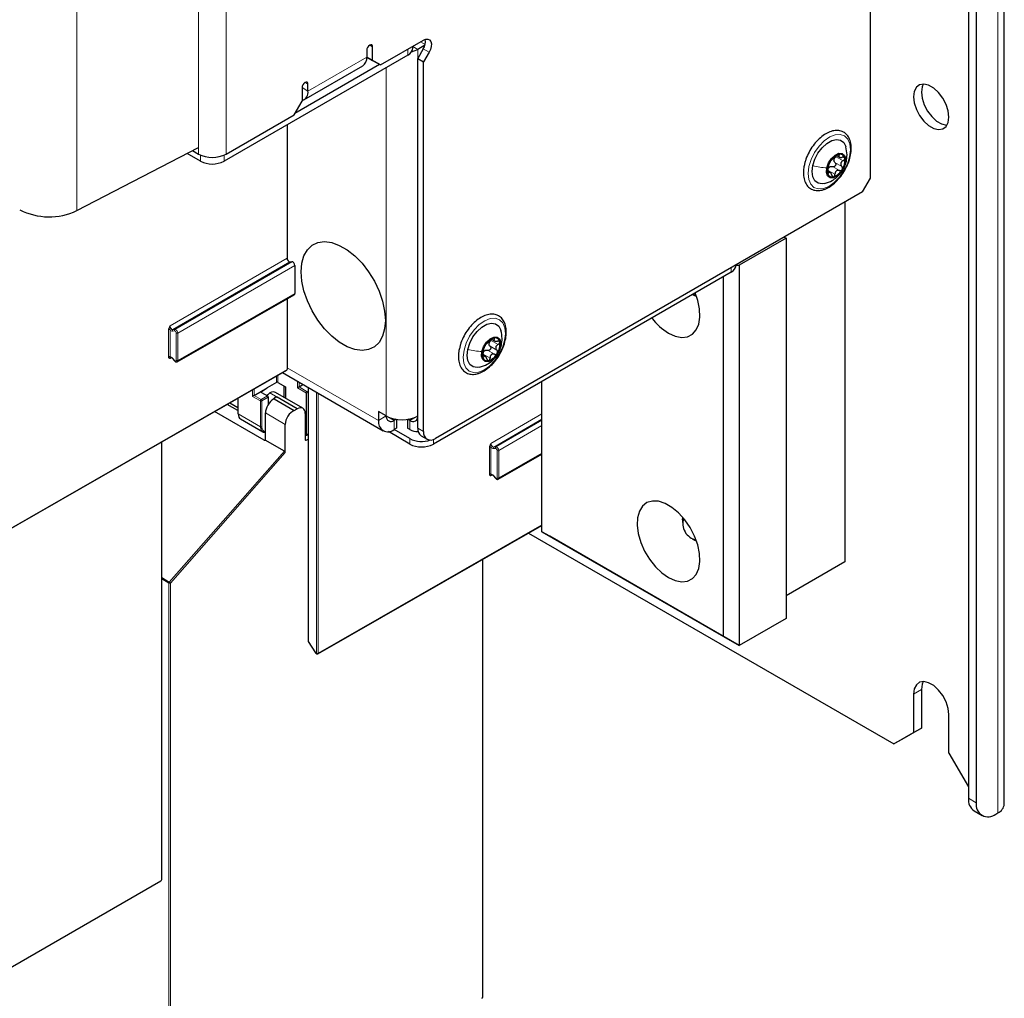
# Paper-space layout 'Blatt2' of a CAD drawing. Header units: millimetres. Extents: x 5 to 418, y 2 to 292.
# Tile 12 of 103: x 143 to 173, y 99 to 128. Entities that reach past the tile are written whole.
import ezdxf

# ---------------------------------------------------------------- set-up
doc = ezdxf.new("R2010")
doc.units = ezdxf.units.MM

psp = doc.layouts.new('Blatt2')

# ---------------------------------------------------------------- linework, layer by layer
at = {"color": 7, "linetype": 'Continuous', "lineweight": 25}
for p, q in [((173.024, 104.87), (173.024, 234.836)), ((168.999, 123.684), (168.999, 139.69)), ((171.945, 139.468), (171.945, 105.04)), ((172.181, 139.332), (172.181, 104.904)), ((154.032, 127.224), (154.032, 127.632)), ((154.268, 127.088), (155.564, 127.836)), ((155.239, 127.591), (155.239, 127.648)), ((155.603, 127.682), (155.387, 127.557)), ((155.093, 127.387), (149.565, 124.196)), ((153.855, 127.53), (153.855, 127.326)), ((153.855, 127.326), (154.032, 127.224)), ((154.091, 127.19), (153.855, 127.326)), ((155.554, 127.57), (155.387, 127.281)), ((155.731, 127.468), (155.564, 127.179)), ((154.244, 127.101), (151.698, 125.632)), ((151.967, 126.038), (153.734, 127.059)), ((154.032, 127.224), (154.268, 127.088)), ((154.268, 127.088), (154.091, 127.19)), ((155.387, 127.281), (155.564, 127.179)), ((155.387, 116.166), (155.387, 127.281)), ((155.564, 116.064), (155.564, 127.179)), ((151.911, 126.407), (151.911, 125.999)), ((152.087, 126.305), (152.087, 126.509)), ((151.675, 125.591), (151.911, 125.999)), ((149.624, 124.407), (151.675, 125.591)), ((151.459, 125.289), (151.459, 121.276)), ((145.141, 122.71), (148.799, 124.611)), ((148.858, 124.196), (148.452, 124.431)), ((148.613, 124.514), (148.799, 124.407)), ((167.98, 124.367), (168.065, 124.318)), ((167.786, 123.855), (167.71, 123.899)), ((168.763, 123.276), (168.999, 123.684)), ((168.763, 123.276), (155.918, 115.86)), ((168.233, 122.97), (168.233, 112.15)), ((166.465, 121.881), (165.051, 121.065)), ((166.406, 121.915), (166.465, 121.881)), ((166.465, 121.881), (166.465, 110.449)), ((151.547, 121.166), (151.606, 121.172)), ((164.962, 121.065), (164.962, 121.081)), ((151.694, 121.062), (151.694, 120.216)), ((164.815, 120.86), (155.859, 115.69)), ((164.962, 121.065), (165.051, 121.065)), ((165.051, 121.065), (165.051, 109.633)), ((164.58, 109.905), (164.58, 120.724)), ((148.159, 118.166), (151.677, 120.178)), ((151.459, 120.053), (151.459, 117.927)), ((163.648, 120.187), (163.707, 120.153)), ((163.769, 120.123), (163.707, 120.153)), ((157.609, 118.842), (157.694, 118.793)), ((148.015, 118.266), (148.074, 118.192)), ((157.415, 118.331), (157.339, 118.375)), ((142.739, 112.917), (151.452, 117.911)), ((151.323, 117.838), (154.347, 116.092)), ((151.141, 117.544), (150.862, 117.38)), ((151.187, 117.544), (151.413, 117.414)), ((159.123, 113.055), (159.123, 117.574)), ((150.468, 117.151), (150.862, 117.378)), ((150.692, 117.271), (150.862, 117.378)), ((150.692, 117.244), (150.873, 117.139)), ((150.862, 117.38), (150.862, 117.378)), ((151.936, 116.767), (151.115, 117.241)), ((151.368, 117.095), (151.368, 117.44)), ((151.413, 117.414), (151.413, 117.069)), ((151.82, 117.409), (151.939, 117.482)), ((152.069, 117.265), (152.09, 117.279)), ((152.09, 117.395), (152.09, 109.772)), ((149.979, 117.067), (149.98, 116.611)), ((150.896, 117.099), (150.896, 116.886)), ((151.068, 117.049), (151.052, 117.04)), ((151.068, 117.049), (151.674, 116.699)), ((151.127, 117.112), (151.15, 117.098)), ((151.15, 117.098), (151.158, 117.103)), ((151.766, 116.753), (151.158, 117.103)), ((152.047, 115.972), (152.047, 117.225)), ((150.775, 115.806), (149.282, 116.668)), ((149.98, 116.695), (149.656, 116.882)), ((149.735, 116.927), (149.98, 116.786)), ((151.674, 116.699), (151.766, 116.753)), ((154.444, 116.534), (154.209, 116.67)), ((154.209, 116.67), (154.209, 116.398)), ((150.058, 116.445), (150.727, 116.059)), ((150.811, 115.827), (150.811, 116.624)), ((152.006, 116.614), (152.006, 115.819)), ((154.444, 116.534), (154.444, 116.534)), ((154.743, 116.434), (154.68, 116.398)), ((154.749, 116.433), (154.749, 116.165)), ((155.082, 116.433), (155.082, 116.165)), ((155.152, 116.398), (155.088, 116.434)), ((151.407, 115.433), (151.407, 116.28)), ((155.152, 115.69), (154.505, 116.063)), ((154.749, 116.165), (154.68, 116.125)), ((155.152, 115.853), (154.68, 116.125)), ((155.152, 116.125), (155.082, 116.165)), ((147.692, 102.597), (147.692, 115.756)), ((151.383, 115.477), (150.803, 115.812)), ((152.023, 115.958), (152.006, 115.968)), ((152.03, 115.805), (152.09, 115.838)), ((152.04, 115.957), (152.09, 115.987)), ((155.491, 115.937), (155.668, 115.835)), ((157.809, 114.634), (159.123, 115.386)), ((157.664, 114.734), (157.723, 114.661)), ((163.354, 113.416), (163.354, 113.334)), ((152.389, 109.385), (159.123, 113.246)), ((158.72, 113.015), (169.706, 106.673)), ((159.123, 113.055), (164.58, 109.905)), ((159.359, 112.919), (159.123, 113.055)), ((165.051, 109.633), (159.359, 112.919)), ((163.637, 112.845), (163.707, 112.804)), ((163.769, 112.774), (163.707, 112.804)), ((157.342, 99.066), (157.342, 112.225)), ((168.233, 112.15), (166.465, 111.13)), ((166.465, 110.449), (165.051, 109.633)), ((164.58, 109.905), (165.051, 109.633)), ((152.095, 109.754), (152.316, 109.412)), ((152.327, 109.402), (152.356, 109.385)), ((170.295, 108.17), (170.295, 107.013)), ((170.531, 108.306), (170.531, 107.149)), ((171.356, 106.401), (171.356, 107.558)), ((169.706, 106.673), (170.295, 107.013)), ((170.531, 107.149), (169.942, 106.809)), ((170.295, 107.013), (170.531, 107.149)), ((169.942, 106.809), (169.706, 106.673)), ((171.356, 106.401), (171.945, 105.38)), ((172.118, 104.659), (172.354, 104.522)), ((172.77, 104.564), (172.829, 104.598)), ((138.303, 97.15), (147.669, 102.557))]:
    psp.add_line(p, q, dxfattribs=at)
at = {"color": 7, "linetype": 'Continuous', "lineweight": 18}
for p, q in [((172.829, 234.564), (172.829, 104.598)), ((145.141, 192.928), (145.141, 122.71)), ((148.799, 124.407), (148.799, 142.915)), ((149.624, 124.407), (149.624, 142.915)), ((153.944, 127.683), (154.032, 127.632)), ((155.239, 127.643), (155.387, 127.557)), ((155.609, 127.701), (155.47, 127.782)), ((152.087, 126.305), (153.855, 127.326)), ((155.093, 127.387), (155.093, 127.564)), ((155.387, 127.557), (155.387, 116.534)), ((155.554, 127.57), (155.731, 127.468)), ((154.444, 116.534), (154.444, 127.013)), ((151.911, 126.407), (152.087, 126.305)), ((151.999, 126.56), (152.087, 126.509)), ((148.858, 124.377), (148.858, 124.196)), ((149.565, 124.377), (149.565, 124.196)), ((168.046, 124.378), (168.06, 124.37)), ((167.934, 124.158), (168.14, 124.039)), ((167.972, 124.329), (168.178, 124.21)), ((168.27, 124.189), (168.248, 124.129)), ((167.708, 123.855), (167.742, 123.835)), ((167.728, 123.919), (167.934, 123.8)), ((167.859, 124.032), (168.066, 123.913)), ((147.941, 119.24), (151.459, 121.276)), ((151.547, 121.166), (148.029, 119.13)), ((148.088, 119.136), (151.606, 121.172)), ((151.694, 121.062), (148.176, 119.026)), ((164.815, 120.86), (164.815, 120.997)), ((148.176, 118.204), (151.694, 120.216)), ((147.893, 118.321), (147.893, 119.127)), ((147.941, 119.127), (147.941, 118.321)), ((148.076, 119.092), (148.017, 119.086)), ((148.029, 119.13), (148.088, 119.136)), ((148.129, 118.204), (148.129, 119.026)), ((148.176, 119.026), (148.176, 118.204)), ((157.601, 118.805), (157.807, 118.686)), ((157.676, 118.854), (157.689, 118.846)), ((157.488, 118.508), (157.695, 118.389)), ((157.563, 118.633), (157.769, 118.514)), ((157.899, 118.665), (157.877, 118.605)), ((147.989, 118.29), (147.941, 118.262)), ((148.017, 118.273), (148.076, 118.2)), ((157.355, 118.32), (157.371, 118.311)), ((157.357, 118.395), (157.564, 118.276)), ((142.746, 112.932), (151.459, 117.927)), ((154.209, 116.398), (151.459, 117.985)), ((151.141, 117.544), (151.141, 117.733)), ((151.187, 117.76), (151.187, 117.544)), ((151.773, 117.382), (151.773, 117.578)), ((151.82, 117.551), (151.82, 117.409)), ((150.422, 117.124), (150.422, 117.321)), ((150.468, 117.348), (150.468, 117.151)), ((150.692, 117.271), (150.692, 117.244)), ((151.358, 117.101), (151.358, 117.445)), ((152.047, 117.225), (151.773, 117.382)), ((151.819, 117.409), (152.069, 117.265)), ((152.099, 117.39), (152.099, 109.758)), ((152.349, 109.4), (152.349, 117.246)), ((149.989, 117.073), (149.99, 116.597)), ((150.657, 116.988), (150.422, 117.124)), ((150.468, 117.151), (150.68, 117.028)), ((150.657, 116.212), (150.657, 116.988)), ((150.68, 117.028), (150.873, 117.139)), ((150.896, 117.099), (150.704, 116.988)), ((150.704, 116.988), (150.704, 116.212)), ((150.946, 117.226), (151.158, 117.103)), ((152.396, 117.219), (152.396, 109.4)), ((149.741, 116.931), (149.98, 116.793)), ((149.99, 116.597), (150.657, 116.212)), ((151.407, 116.28), (150.811, 116.624)), ((154.444, 116.534), (154.209, 116.398)), ((154.68, 116.398), (154.444, 116.534)), ((154.68, 116.398), (154.68, 116.125)), ((155.387, 116.534), (155.152, 116.398)), ((155.152, 116.398), (155.152, 116.125)), ((157.59, 115.709), (159.123, 116.596)), ((159.123, 116.435), (157.679, 115.599)), ((157.738, 115.604), (159.123, 116.406)), ((155.387, 116.166), (155.564, 116.064)), ((159.123, 116.245), (157.826, 115.494)), ((150.775, 115.806), (150.811, 115.828)), ((152.006, 115.819), (152.03, 115.805)), ((152.047, 115.972), (152.09, 115.998)), ((155.152, 115.69), (155.152, 115.853)), ((155.859, 115.832), (155.859, 115.69)), ((147.919, 111.542), (151.383, 115.477)), ((157.543, 114.789), (157.543, 115.596)), ((157.59, 115.596), (157.59, 114.789)), ((157.726, 115.56), (157.667, 115.555)), ((157.679, 115.599), (157.738, 115.604)), ((157.779, 114.673), (157.779, 115.494)), ((157.826, 115.494), (157.826, 114.673)), ((151.407, 115.433), (147.953, 111.51)), ((157.826, 114.673), (159.123, 115.414)), ((157.639, 114.758), (157.59, 114.73)), ((157.667, 114.741), (157.726, 114.668)), ((152.396, 109.4), (159.123, 113.257)), ((147.692, 111.673), (147.919, 111.542)), ((147.906, 111.511), (147.692, 111.634)), ((147.906, 93.619), (147.906, 111.511)), ((147.953, 111.51), (147.953, 93.619)), ((152.099, 109.758), (152.32, 109.417)), ((152.32, 109.417), (152.349, 109.4)), ((170.531, 108.306), (170.295, 108.17)), ((171.945, 105.04), (172.181, 104.904))]:
    psp.add_line(p, q, dxfattribs=at)
at = {"color": 7, "linetype": 'Continuous', "lineweight": 25, "flags": 128}
for points in [[(154.032, 127.632), (154.025, 127.667), (154.006, 127.689), (153.977, 127.695), (153.944, 127.683), (153.91, 127.656), (153.881, 127.617), (153.862, 127.573), (153.855, 127.53)], [(155.564, 127.836), (155.632, 127.864), (155.695, 127.866), (155.746, 127.842), (155.782, 127.794), (155.799, 127.726), (155.795, 127.644), (155.772, 127.555), (155.731, 127.468)], [(155.202, 127.481), (155.286, 127.509), (155.387, 127.557)], [(152.087, 126.509), (152.081, 126.545), (152.062, 126.567), (152.033, 126.572), (151.999, 126.56), (151.965, 126.533), (151.937, 126.494), (151.917, 126.45), (151.911, 126.407)], [(171.356, 125.521), (171.335, 125.706), (171.272, 125.901), (171.173, 126.09), (171.046, 126.257), (170.901, 126.39), (170.75, 126.477), (170.605, 126.512), (170.478, 126.491), (170.38, 126.416), (170.317, 126.294), (170.295, 126.134), (170.317, 125.949), (170.38, 125.754), (170.478, 125.565), (170.605, 125.398), (170.75, 125.265), (170.901, 125.178), (171.046, 125.143), (171.173, 125.164), (171.272, 125.239), (171.335, 125.361), (171.356, 125.521)], [(170.588, 126.512), (170.553, 126.43), (170.531, 126.27), (170.553, 126.085), (170.615, 125.89), (170.714, 125.701), (170.841, 125.534), (170.986, 125.401), (171.137, 125.314), (171.282, 125.279), (171.3, 125.279)], [(167.264, 124.061), (167.325, 124.251), (167.421, 124.436), (167.545, 124.6), (167.687, 124.73), (167.834, 124.816), (167.976, 124.85), (168.1, 124.83), (168.197, 124.757), (168.259, 124.638), (168.263, 124.622)], [(167.688, 123.994), (167.74, 124.141), (167.827, 124.276), (167.936, 124.378), (168.049, 124.432), (168.15, 124.43), (168.224, 124.371), (168.258, 124.266), (168.248, 124.129)], [(167.624, 123.524), (167.547, 123.512), (167.423, 123.532), (167.326, 123.604), (167.264, 123.724), (167.243, 123.88), (167.264, 124.061)], [(168.248, 124.129), (168.195, 123.982), (168.108, 123.848), (168, 123.745), (167.886, 123.691), (167.785, 123.694), (167.712, 123.752), (167.678, 123.858), (167.688, 123.994)], [(151.881, 120.871), (151.903, 121.128), (151.967, 121.35), (152.071, 121.532), (152.212, 121.666), (152.385, 121.748), (152.583, 121.776), (152.801, 121.747), (153.031, 121.664), (153.265, 121.529), (153.495, 121.347), (153.713, 121.124), (153.912, 120.867), (154.084, 120.585), (154.225, 120.288), (154.329, 119.986), (154.393, 119.69), (154.415, 119.409), (154.393, 119.152), (154.329, 118.929), (154.225, 118.748), (154.084, 118.614), (153.912, 118.532), (153.713, 118.504), (153.495, 118.533), (153.265, 118.616), (153.031, 118.751), (152.801, 118.933), (152.583, 119.156), (152.385, 119.413), (152.212, 119.695), (152.071, 119.992), (151.967, 120.293), (151.903, 120.59), (151.881, 120.871)], [(162.93, 119.023), (163.132, 118.932), (163.326, 118.895), (163.5, 118.916), (163.648, 118.992), (163.763, 119.121), (163.838, 119.296), (163.871, 119.509), (163.86, 119.751), (163.806, 120.009), (163.727, 120.232)], [(163.758, 120.155), (163.745, 120.156), (163.649, 120.187)], [(156.893, 118.537), (156.954, 118.727), (157.05, 118.912), (157.174, 119.076), (157.316, 119.206), (157.463, 119.291), (157.605, 119.326), (157.729, 119.305), (157.826, 119.233), (157.888, 119.114), (157.892, 119.098)], [(157.317, 118.47), (157.369, 118.617), (157.457, 118.752), (157.565, 118.854), (157.678, 118.908), (157.779, 118.906), (157.853, 118.847), (157.887, 118.742), (157.877, 118.605)], [(157.253, 118), (157.176, 117.988), (157.052, 118.008), (156.955, 118.08), (156.893, 118.2), (156.872, 118.356), (156.893, 118.537)], [(157.877, 118.605), (157.824, 118.458), (157.737, 118.323), (157.629, 118.221), (157.515, 118.167), (157.414, 118.169), (157.341, 118.228), (157.307, 118.333), (157.317, 118.47)], [(162.93, 111.674), (163.132, 111.583), (163.326, 111.546), (163.5, 111.567), (163.648, 111.643), (163.763, 111.772), (163.838, 111.947), (163.871, 112.16), (163.86, 112.402), (163.806, 112.66), (163.71, 112.923), (163.578, 113.179), (163.416, 113.415), (163.231, 113.621), (163.032, 113.786), (162.828, 113.904), (162.629, 113.968), (162.444, 113.976), (162.281, 113.928), (162.149, 113.824), (162.054, 113.672), (161.999, 113.476), (161.988, 113.247), (162.021, 112.996), (162.097, 112.734), (162.211, 112.473), (162.359, 112.226), (162.534, 112.003), (162.727, 111.817), (162.93, 111.674)], [(163.354, 113.416), (163.359, 113.484), (163.359, 113.484)], [(171.356, 107.558), (171.335, 107.742), (171.272, 107.937), (171.173, 108.126), (171.046, 108.294), (170.901, 108.426), (170.75, 108.513), (170.605, 108.548), (170.478, 108.527), (170.38, 108.452), (170.317, 108.33), (170.295, 108.17)], [(170.588, 108.548), (170.553, 108.466), (170.531, 108.306)]]:
    psp.add_lwpolyline(points, dxfattribs=at)
at = {"color": 7, "linetype": 'Continuous', "lineweight": 18, "flags": 128}
for points in [[(167.151, 124.034), (167.217, 124.248), (167.321, 124.457), (167.455, 124.648), (167.61, 124.807), (167.775, 124.923), (167.939, 124.989), (168.092, 125), (168.221, 124.954), (168.319, 124.857), (168.38, 124.713), (168.398, 124.532), (168.373, 124.328), (168.306, 124.114), (168.202, 123.904), (168.068, 123.713), (167.913, 123.554), (167.748, 123.438), (167.584, 123.373), (167.432, 123.362), (167.302, 123.407), (167.204, 123.505), (167.143, 123.649), (167.125, 123.829), (167.151, 124.034)], [(156.78, 118.509), (156.847, 118.723), (156.95, 118.933), (157.084, 119.124), (157.239, 119.283), (157.404, 119.399), (157.569, 119.465), (157.721, 119.475), (157.85, 119.43), (157.949, 119.332), (158.009, 119.188), (158.027, 119.008), (158.002, 118.804), (157.935, 118.59), (157.831, 118.38), (157.697, 118.189), (157.542, 118.03), (157.377, 117.914), (157.213, 117.848), (157.061, 117.838), (156.931, 117.883), (156.833, 117.981), (156.773, 118.125), (156.754, 118.305), (156.78, 118.509)], [(148.015, 118.266), (148.015, 118.266), (148.015, 118.268), (148.015, 118.27), (148.017, 118.273)], [(148.076, 118.2), (148.074, 118.197), (148.073, 118.194), (148.074, 118.193), (148.074, 118.192)], [(157.664, 114.734), (157.664, 114.734), (157.664, 114.736), (157.665, 114.738), (157.667, 114.741)], [(157.726, 114.668), (157.724, 114.665), (157.723, 114.663), (157.723, 114.661), (157.723, 114.661)], [(152.099, 109.758), (152.097, 109.756), (152.095, 109.755), (152.095, 109.754), (152.095, 109.754)], [(152.316, 109.412), (152.316, 109.413), (152.316, 109.413), (152.318, 109.415), (152.32, 109.417)]]:
    psp.add_lwpolyline(points, dxfattribs=at)
at = {"color": 7, "linetype": 'Continuous', "lineweight": 25}
for centre, radius, start, end in [((154.989, 127.616), 0.251, 294.3747, 354.3052), ((155.206, 127.797), 0.415, 326.8053, 8.6742), ((153.578, 127.29), 0.28, 304.0564, 7.2558), ((151.821, 126.27), 0.269, 289.5372, 7.5273), ((149.212, 125.203), 0.897, 242.6097, 297.3903), ((168.192, 123.963), 0.461, 109.0688, 152.3362), ((168.083, 124.261), 0.144, 8.9687, 106.7495), ((149.212, 124.878), 0.769, 242.6097, 297.3903), ((168.186, 123.912), 0.481, 146.5924, 188.5818), ((168.075, 124.212), 0.176, 159.7488, 175.4254), ((167.75, 124.212), 0.481, 326.5924, 8.5818), ((167.852, 123.863), 0.144, 188.9687, 286.7495), ((167.875, 123.889), 0.168, 122.6259, 138.7791), ((167.743, 124.16), 0.461, 289.0688, 332.3362), ((144.308, 124.456), 1.935, 242.7384, 295.5295), ((164.712, 121.09), 0.251, 294.3747, 354.3052), ((163.863, 120.553), 1.792, 216.7165, 238.6065), ((157.822, 118.439), 0.461, 109.0688, 152.3362), ((157.704, 118.688), 0.176, 159.7488, 175.4254), ((157.712, 118.737), 0.144, 8.9687, 106.7495), ((157.379, 118.687), 0.481, 326.5924, 8.5818), ((157.815, 118.388), 0.481, 146.5924, 188.5818), ((157.504, 118.365), 0.168, 122.6259, 138.7791), ((157.372, 118.636), 0.461, 289.0688, 332.3362), ((157.481, 118.338), 0.144, 188.9687, 286.7495), ((149.996, 116.612), 0.0164, 185.2459, 246.429), ((154.496, 116.351), 0.291, 170.786, 309.2033), ((154.588, 116.51), 0.146, 170.786, 309.2033), ((154.916, 117.443), 1.025, 242.6097, 297.3903), ((155.244, 116.51), 0.146, 230.7967, 9.214), ((155.366, 116.457), 0.395, 237.1306, 275.041), ((155.632, 116.139), 0.246, 173.7012, 234.9867), ((155.78, 116.029), 0.218, 170.786, 309.2033), ((155.508, 116.553), 0.785, 242.9822, 289.3838), ((155.505, 116.372), 0.769, 242.6097, 297.3903), ((163.865, 113.303), 0.508, 162.2255, 257.7692), ((152.123, 109.772), 0.0333, 180, 212.8939), ((152.344, 109.431), 0.0333, 212.8939, 240.0027), ((152.372, 109.414), 0.0333, 240.0027, 299.8241), ((172.354, 104.995), 0.411, 173.7012, 234.9867), ((172.54, 104.846), 0.364, 170.786, 309.2033), ((172.691, 104.903), 0.335, 294.3747, 354.3052)]:
    psp.add_arc(centre, radius, start, end, dxfattribs=at)
at = {"color": 7, "linetype": 'Continuous', "lineweight": 18}
for centre, radius, start, end in [((147.917, 119.082), 0.0512, 62.6145, 117.3277), ((148.05, 119.101), 0.0362, 126.1205, 203.9634), ((148.109, 119.106), 0.0362, 126.1205, 203.9634), ((148.153, 119.071), 0.0512, 242.6145, 297.3277), ((147.917, 118.275), 0.0512, 62.6145, 117.3277), ((148.153, 118.25), 0.0512, 242.6145, 297.3277), ((150.709, 116.985), 0.0514, 123.2297, 177.3477), ((150.681, 117.033), 0.0514, 242.6565, 296.7662), ((150.651, 116.984), 0.0529, 3.5222, 56.4778), ((150.681, 116.257), 0.0514, 242.6565, 296.7662), ((157.567, 115.55), 0.0512, 62.6145, 117.3277), ((157.7, 115.569), 0.0362, 126.1205, 203.9634), ((157.759, 115.575), 0.0362, 126.1205, 203.9634), ((157.802, 115.54), 0.0512, 242.6145, 297.3277), ((157.567, 114.744), 0.0512, 62.6145, 117.3277), ((157.802, 114.718), 0.0512, 242.6145, 297.3277), ((147.958, 111.508), 0.0515, 138.52, 177.2636), ((147.93, 111.556), 0.0514, 242.6565, 296.7662), ((147.861, 111.447), 0.112, 34.6783, 58.7001), ((152.106, 109.773), 0.0165, 185.0787, 246.2415), ((152.336, 109.415), 0.0164, 173.7073, 234.9805), ((152.372, 109.446), 0.0512, 242.6145, 297.3277), ((152.365, 109.399), 0.0164, 173.7073, 234.9805), ((152.38, 109.398), 0.016, 303.9171, 7.1826)]:
    psp.add_arc(centre, radius, start, end, dxfattribs=at)
at = {"color": 7, "linetype": 'Continuous', "lineweight": 25}
for centre, major_axis, ratio, start_param, end_param in [((151.518, 121.242), (-0.0417, 0.0722), 0.577385, 0.785485, 2.879875), ((151.636, 121.096), (-0.0417, 0.0722), 0.577385, 3.927078, 6.021468), ((151.636, 120.25), (-0.0417, 0.0722), 0.577378, 3.139208, 3.927072), ((151.435, 117.94), (-0.0167, 0.0289), 0.57738, 3.139847, 3.927071), ((151.164, 117.53), (0.0333, 0.0008), 0.592198, 0.771607, 2.32495), ((150.716, 117.258), (0.0333, 0.0005), 0.587275, 2.373339, 3.917956), ((150.946, 116.954), (0.171, 0.286), 0.586378, 0.008105, 0.793422), ((151.797, 117.396), (0.0333, 0.0192), 0.00007, 0.837717, 2.356154), ((151.797, 117.423), (0.0333, 0.0016), 0.606667, 5.416362, 5.451269), ((152.07, 117.238), (0.0162, 0.0291), 0.567218, 0.82925, 2.347686), ((150.445, 117.137), (0.0333, 0.0192), 0.00007, 0.802811, 2.356154), ((151.043, 116.762), (0.162, 0.291), 0.567218, 0.735275, 2.347686), ((150.946, 116.954), (0.163, 0.291), 0.568242, 0.777706, 1.182052), ((150.873, 117.112), (-0.0167, 0.0289), 0.577557, 3.927224, 5.497716), ((151.135, 116.845), (0.162, 0.291), 0.566193, 0.810986, 1.231265), ((151.158, 116.831), (0.162, 0.291), 0.567218, 0.77689, 0.811796), ((151.646, 116.414), (0.171, 0.286), 0.587369, 0.678453, 2.36515), ((151.766, 116.48), (0.171, 0.286), 0.587369, 5.506743, 7.077539), ((150.222, 116.735), (0.162, 0.291), 0.569814, 2.347111, 3.13259), ((150.897, 116.346), (0.171, 0.286), 0.586378, 2.364218, 3.568607), ((150.822, 115.862), (0.0487, 0.0552), 0.363623, 3.214844, 3.955221), ((150.787, 115.841), (-0.0167, 0.0289), 0.577206, 3.096806, 3.92692), ((152.03, 115.833), (0.0171, 0.0286), 0.587369, 2.36515, 3.918493), ((152.023, 115.985), (-0.0167, 0.0289), 0.577206, 2.356428, 3.92692), ((151.383, 115.446), (-0.0146, 0.0323), 0.574256, 4.046328, 5.609201), ((147.668, 102.584), (0.0171, 0.0286), 0.587369, 3.9534, 5.506743), ((157.318, 99.052), (0.0171, 0.0286), 0.587369, 3.9534, 5.506743)]:
    psp.add_ellipse(centre, major_axis=major_axis, ratio=ratio, start_param=start_param, end_param=end_param, dxfattribs=at)
at = {"color": 7, "linetype": 'Continuous', "lineweight": 18}
for centre, major_axis, ratio, start_param, end_param in [((148, 119.206), (-0.0416, 0.0722), 0.578488, 0.785744, 2.880134), ((147.976, 119.193), (-0.058, 0.101), 0.577385, 1.912266, 2.879875), ((148.094, 119.046), (-0.025, 0.0433), 0.577385, 3.927078, 6.021468), ((148.117, 119.06), (-0.0417, 0.0722), 0.576281, 3.926821, 6.02121), ((147.976, 118.214), (-0.058, 0.101), 0.577378, 4.974275, 5.941884), ((148, 118.228), (-0.0418, 0.0721), 0.57708, 6.282418, 7.067715), ((148.094, 118.225), (-0.025, 0.0433), 0.577378, 1.832683, 3.927072), ((148.117, 118.238), (-0.0415, 0.0722), 0.577675, 3.161114, 3.928025), ((150.92, 116.332), (0.154, 0.257), 0.587369, 2.36515, 3.406946), ((157.649, 115.675), (-0.0416, 0.0722), 0.578488, 0.785744, 2.880134), ((157.626, 115.661), (-0.058, 0.101), 0.577385, 1.912266, 2.879875), ((157.744, 115.514), (-0.025, 0.0433), 0.577385, 3.927078, 6.021468), ((157.767, 115.528), (-0.0417, 0.0722), 0.576281, 3.926821, 6.02121), ((157.626, 114.683), (-0.058, 0.101), 0.577378, 4.974275, 5.941884), ((157.649, 114.696), (-0.0418, 0.0721), 0.57708, 6.282418, 7.067715), ((157.744, 114.693), (-0.025, 0.0433), 0.577378, 1.832683, 3.927072), ((157.767, 114.707), (-0.0415, 0.0722), 0.577675, 3.161114, 3.928025)]:
    psp.add_ellipse(centre, major_axis=major_axis, ratio=ratio, start_param=start_param, end_param=end_param, dxfattribs=at)
at = {"color": 7, "linetype": 'Continuous', "lineweight": 25}
for points, knots in [([(168.241, 123.945), (168.272, 124.005), (168.338, 124.134), (168.399, 124.338), (168.428, 124.543), (168.417, 124.733), (168.365, 124.891), (168.276, 125.015), (168.157, 125.095), (168.013, 125.127), (167.858, 125.111), (167.695, 125.048), (167.532, 124.941), (167.376, 124.794), (167.236, 124.616), (167.123, 124.418), (167.049, 124.245), (167.027, 124.143), (167.021, 124.111)], [0, 0, 0, 0, 0.059514, 0.125829, 0.192472, 0.259618, 0.327115, 0.386806, 0.450331, 0.511935, 0.573759, 0.637867, 0.703809, 0.770188, 0.836426, 0.902574, 0.968798, 1, 1, 1, 1]), ([(167.83, 124.234), (167.835, 124.237), (167.842, 124.242), (167.861, 124.259), (167.879, 124.274), (167.9, 124.292), (167.929, 124.316), (167.948, 124.334), (167.961, 124.346)], [0, 0, 0, 0, 0.249199, 0.374336, 0.49893, 0.624007, 0.749759, 1, 1, 1, 1]), ([(168.042, 124.399), (168.036, 124.396), (168.023, 124.392), (168, 124.379), (167.979, 124.363), (167.967, 124.352), (167.961, 124.346)], [0, 0, 0, 0, 0.249991, 0.499611, 0.749127, 1, 1, 1, 1]), ([(168.06, 124.37), (168.062, 124.375), (168.068, 124.385), (168.066, 124.395), (168.058, 124.401), (168.047, 124.399), (168.042, 124.399)], [0, 0, 0, 0, 0.249852, 0.499902, 0.750115, 1, 1, 1, 1]), ([(168.06, 124.37), (168.055, 124.36), (168.047, 124.345), (168.052, 124.328), (168.062, 124.318), (168.079, 124.311), (168.108, 124.306), (168.135, 124.309), (168.153, 124.312)], [0, 0, 0, 0, 0.249201, 0.374338, 0.498932, 0.624008, 0.74976, 1, 1, 1, 1]), ([(168.275, 124.188), (168.285, 124.254), (168.309, 124.401), (168.278, 124.549), (168.261, 124.629)], [0, 0, 0, 0, 0.454615, 1, 1, 1, 1]), ([(167.021, 124.111), (167.011, 124.074), (166.983, 123.967), (166.978, 123.799), (167.007, 123.62), (167.079, 123.471), (167.189, 123.365), (167.326, 123.311), (167.448, 123.306), (167.522, 123.321), (167.544, 123.326)], [0, 0, 0, 0, 0.07785, 0.225559, 0.374429, 0.52298, 0.666849, 0.80431, 0.939963, 1, 1, 1, 1]), ([(167.621, 123.523), (167.7, 123.55), (167.831, 123.594), (168.01, 123.721), (168.136, 123.864), (168.231, 124.033), (168.26, 124.136), (168.275, 124.188)], [0, 0, 0, 0, 0.2521, 0.420892, 0.662787, 0.829601, 1, 1, 1, 1]), ([(167.717, 123.937), (167.722, 123.954), (167.728, 123.979), (167.736, 124.016), (167.742, 124.043), (167.747, 124.066), (167.753, 124.092), (167.754, 124.102), (167.755, 124.108)], [0, 0, 0, 0, 0.249168, 0.374303, 0.498903, 0.623987, 0.749746, 1, 1, 1, 1]), ([(167.784, 124.177), (167.78, 124.169), (167.771, 124.154), (167.762, 124.133), (167.756, 124.117), (167.756, 124.111), (167.755, 124.108)], [0, 0, 0, 0, 0.250033, 0.499632, 0.749228, 1, 1, 1, 1]), ([(167.83, 124.234), (167.828, 124.232), (167.823, 124.229), (167.812, 124.217), (167.798, 124.199), (167.789, 124.184), (167.784, 124.177)], [0, 0, 0, 0, 0.2498147, 0.4999078, 0.7501201, 1, 1, 1, 1]), ([(167.784, 124.03), (167.796, 124.034), (167.821, 124.042), (167.847, 124.035), (167.859, 124.032)], [0, 0, 0, 0, 0.498457, 1, 1, 1, 1]), ([(167.934, 124.158), (167.939, 124.152), (167.949, 124.14), (167.957, 124.116), (167.956, 124.09), (167.946, 124.065), (167.929, 124.045), (167.907, 124.032), (167.883, 124.027), (167.867, 124.03), (167.859, 124.032)], [0, 0, 0, 0, 0.125193, 0.249438, 0.374279, 0.499024, 0.623869, 0.749369, 0.87443, 1, 1, 1, 1]), ([(167.934, 124.158), (167.925, 124.168), (167.908, 124.187), (167.903, 124.213), (167.9, 124.226)], [0, 0, 0, 0, 0.50155, 1, 1, 1, 1]), ([(167.911, 124.273), (167.918, 124.284), (167.934, 124.307), (167.959, 124.322), (167.972, 124.329)], [0, 0, 0, 0, 0.498459, 1, 1, 1, 1]), ([(168.178, 124.21), (168.162, 124.2), (168.138, 124.185), (168.117, 124.156), (168.107, 124.131), (168.106, 124.105), (168.113, 124.072), (168.129, 124.052), (168.14, 124.039)], [0, 0, 0, 0, 0.249168, 0.374303, 0.498903, 0.623987, 0.749746, 1, 1, 1, 1]), ([(168.151, 123.947), (168.155, 123.955), (168.162, 123.971), (168.163, 123.997), (168.156, 124.02), (168.145, 124.033), (168.14, 124.039)], [0, 0, 0, 0, 0.250033, 0.499632, 0.749228, 1, 1, 1, 1]), ([(168.225, 124.283), (168.223, 124.289), (168.218, 124.301), (168.201, 124.311), (168.178, 124.315), (168.162, 124.313), (168.153, 124.312)], [0, 0, 0, 0, 0.249857, 0.499466, 0.749011, 1, 1, 1, 1]), ([(168.178, 124.21), (168.185, 124.215), (168.2, 124.224), (168.217, 124.243), (168.227, 124.264), (168.226, 124.277), (168.225, 124.283)], [0, 0, 0, 0, 0.249807, 0.500055, 0.750309, 1, 1, 1, 1]), ([(167.544, 123.326), (167.574, 123.334), (167.659, 123.359), (167.8, 123.436), (167.962, 123.565), (168.107, 123.732), (168.202, 123.863), (168.238, 123.938), (168.241, 123.945)], [0, 0, 0, 0, 0.115926, 0.330328, 0.546554, 0.76266, 0.978317, 1, 1, 1, 1]), ([(167.717, 123.937), (167.715, 123.929), (167.712, 123.913), (167.708, 123.887), (167.707, 123.861), (167.709, 123.847), (167.71, 123.84)], [0, 0, 0, 0, 0.249807, 0.500055, 0.750309, 1, 1, 1, 1]), ([(167.71, 123.84), (167.712, 123.835), (167.716, 123.824), (167.724, 123.819), (167.734, 123.822), (167.739, 123.831), (167.742, 123.835)], [0, 0, 0, 0, 0.249857, 0.499466, 0.749011, 1, 1, 1, 1]), ([(167.728, 123.919), (167.729, 123.934), (167.73, 123.963), (167.742, 123.987), (167.748, 123.999)], [0, 0, 0, 0, 0.501552, 1, 1, 1, 1]), ([(167.835, 123.776), (167.829, 123.793), (167.819, 123.819), (167.801, 123.843), (167.787, 123.856), (167.774, 123.86), (167.757, 123.858), (167.748, 123.844), (167.742, 123.835)], [0, 0, 0, 0, 0.249201, 0.374338, 0.498932, 0.624008, 0.74976, 1, 1, 1, 1]), ([(167.835, 123.776), (167.838, 123.769), (167.844, 123.753), (167.858, 123.735), (167.875, 123.724), (167.888, 123.725), (167.894, 123.725)], [0, 0, 0, 0, 0.249852, 0.499902, 0.750115, 1, 1, 1, 1]), ([(167.894, 123.725), (167.9, 123.727), (167.911, 123.732), (167.925, 123.751), (167.933, 123.774), (167.934, 123.792), (167.934, 123.8)], [0, 0, 0, 0, 0.249991, 0.499611, 0.749127, 1, 1, 1, 1]), ([(168.066, 123.913), (168.049, 123.917), (168.024, 123.922), (167.992, 123.913), (167.97, 123.9), (167.953, 123.88), (167.937, 123.847), (167.936, 123.819), (167.934, 123.8)], [0, 0, 0, 0, 0.249199, 0.374336, 0.49893, 0.624007, 0.749759, 1, 1, 1, 1]), ([(168.066, 123.913), (168.073, 123.911), (168.089, 123.908), (168.113, 123.913), (168.136, 123.925), (168.146, 123.939), (168.151, 123.947)], [0, 0, 0, 0, 0.249815, 0.499908, 0.75012, 1, 1, 1, 1]), ([(157.87, 118.42), (157.901, 118.481), (157.967, 118.609), (158.028, 118.814), (158.057, 119.019), (158.046, 119.209), (157.994, 119.367), (157.906, 119.491), (157.786, 119.571), (157.642, 119.603), (157.487, 119.586), (157.325, 119.524), (157.161, 119.417), (157.005, 119.27), (156.865, 119.092), (156.752, 118.893), (156.678, 118.72), (156.657, 118.619), (156.65, 118.587)], [0, 0, 0, 0, 0.059514, 0.125829, 0.192472, 0.259618, 0.327115, 0.386806, 0.450331, 0.511935, 0.573759, 0.637867, 0.703809, 0.770188, 0.836426, 0.902574, 0.968798, 1, 1, 1, 1]), ([(157.904, 118.663), (157.914, 118.73), (157.938, 118.877), (157.907, 119.025), (157.89, 119.105)], [0, 0, 0, 0, 0.454615, 1, 1, 1, 1]), ([(157.459, 118.709), (157.457, 118.708), (157.452, 118.705), (157.441, 118.693), (157.427, 118.675), (157.418, 118.66), (157.414, 118.653)], [0, 0, 0, 0, 0.2498147, 0.4999078, 0.7501201, 1, 1, 1, 1]), ([(157.459, 118.709), (157.464, 118.713), (157.471, 118.718), (157.49, 118.734), (157.508, 118.75), (157.529, 118.767), (157.558, 118.792), (157.577, 118.81), (157.59, 118.822)], [0, 0, 0, 0, 0.249199, 0.374336, 0.49893, 0.624007, 0.749759, 1, 1, 1, 1]), ([(157.54, 118.748), (157.548, 118.76), (157.563, 118.783), (157.588, 118.797), (157.601, 118.805)], [0, 0, 0, 0, 0.498459, 1, 1, 1, 1]), ([(157.671, 118.874), (157.665, 118.872), (157.652, 118.868), (157.629, 118.855), (157.608, 118.839), (157.596, 118.828), (157.59, 118.822)], [0, 0, 0, 0, 0.249991, 0.499611, 0.749127, 1, 1, 1, 1]), ([(157.689, 118.846), (157.692, 118.851), (157.697, 118.86), (157.696, 118.871), (157.688, 118.877), (157.677, 118.875), (157.671, 118.874)], [0, 0, 0, 0, 0.2498519, 0.4999015, 0.7501147, 1, 1, 1, 1]), ([(157.689, 118.846), (157.684, 118.836), (157.676, 118.821), (157.681, 118.804), (157.691, 118.794), (157.708, 118.787), (157.738, 118.782), (157.764, 118.785), (157.782, 118.787)], [0, 0, 0, 0, 0.249201, 0.374338, 0.498932, 0.624008, 0.74976, 1, 1, 1, 1]), ([(157.854, 118.759), (157.852, 118.765), (157.847, 118.776), (157.83, 118.786), (157.807, 118.791), (157.791, 118.788), (157.782, 118.787)], [0, 0, 0, 0, 0.2498571, 0.4994664, 0.7490114, 1, 1, 1, 1]), ([(157.807, 118.686), (157.814, 118.69), (157.829, 118.7), (157.846, 118.719), (157.856, 118.74), (157.855, 118.753), (157.854, 118.759)], [0, 0, 0, 0, 0.249807, 0.500055, 0.750309, 1, 1, 1, 1]), ([(156.65, 118.587), (156.64, 118.55), (156.612, 118.443), (156.607, 118.275), (156.636, 118.095), (156.708, 117.947), (156.818, 117.841), (156.956, 117.787), (157.077, 117.782), (157.151, 117.797), (157.173, 117.801)], [0, 0, 0, 0, 0.07785, 0.225559, 0.374429, 0.52298, 0.666849, 0.80431, 0.939963, 1, 1, 1, 1]), ([(157.173, 117.801), (157.203, 117.81), (157.288, 117.834), (157.429, 117.911), (157.591, 118.041), (157.736, 118.207), (157.831, 118.338), (157.867, 118.413), (157.87, 118.42)], [0, 0, 0, 0, 0.1159263, 0.3303282, 0.5465543, 0.7626603, 0.9783166, 1, 1, 1, 1]), ([(157.25, 117.999), (157.329, 118.026), (157.46, 118.07), (157.639, 118.197), (157.765, 118.34), (157.86, 118.508), (157.889, 118.611), (157.904, 118.663)], [0, 0, 0, 0, 0.2521004, 0.420892, 0.6627875, 0.8296007, 1, 1, 1, 1]), ([(157.347, 118.412), (157.351, 118.429), (157.357, 118.454), (157.365, 118.492), (157.371, 118.518), (157.376, 118.542), (157.382, 118.568), (157.383, 118.577), (157.384, 118.584)], [0, 0, 0, 0, 0.249168, 0.374303, 0.498903, 0.623987, 0.749746, 1, 1, 1, 1]), ([(157.357, 118.395), (157.358, 118.41), (157.359, 118.439), (157.371, 118.463), (157.377, 118.475)], [0, 0, 0, 0, 0.501552, 1, 1, 1, 1]), ([(157.414, 118.653), (157.409, 118.645), (157.4, 118.63), (157.391, 118.609), (157.385, 118.593), (157.385, 118.587), (157.384, 118.584)], [0, 0, 0, 0, 0.250033, 0.499632, 0.749228, 1, 1, 1, 1]), ([(157.413, 118.506), (157.426, 118.51), (157.45, 118.517), (157.476, 118.511), (157.488, 118.508)], [0, 0, 0, 0, 0.498457, 1, 1, 1, 1]), ([(157.563, 118.633), (157.568, 118.627), (157.578, 118.615), (157.586, 118.591), (157.585, 118.566), (157.576, 118.541), (157.558, 118.52), (157.536, 118.507), (157.512, 118.503), (157.496, 118.506), (157.488, 118.508)], [0, 0, 0, 0, 0.125193, 0.249438, 0.374279, 0.499024, 0.623869, 0.749369, 0.87443, 1, 1, 1, 1]), ([(157.563, 118.633), (157.554, 118.643), (157.537, 118.663), (157.532, 118.689), (157.529, 118.702)], [0, 0, 0, 0, 0.50155, 1, 1, 1, 1]), ([(157.695, 118.389), (157.702, 118.387), (157.718, 118.384), (157.742, 118.388), (157.765, 118.401), (157.775, 118.415), (157.78, 118.422)], [0, 0, 0, 0, 0.249815, 0.499908, 0.75012, 1, 1, 1, 1]), ([(157.807, 118.686), (157.791, 118.676), (157.767, 118.661), (157.746, 118.631), (157.736, 118.607), (157.735, 118.581), (157.742, 118.547), (157.758, 118.528), (157.769, 118.514)], [0, 0, 0, 0, 0.249168, 0.374303, 0.498903, 0.623987, 0.749746, 1, 1, 1, 1]), ([(157.78, 118.422), (157.784, 118.43), (157.792, 118.446), (157.792, 118.472), (157.785, 118.496), (157.774, 118.508), (157.769, 118.514)], [0, 0, 0, 0, 0.250033, 0.499632, 0.749228, 1, 1, 1, 1]), ([(147.958, 118.3), (147.958, 118.3), (147.96, 118.301), (147.967, 118.302), (147.983, 118.295), (148, 118.282), (148.011, 118.27), (148.015, 118.266)], [0, 0, 0, 0, 0.1202466, 0.3817774, 0.6038228, 0.8376382, 1, 1, 1, 1]), ([(148.074, 118.192), (148.08, 118.186), (148.093, 118.172), (148.116, 118.16), (148.139, 118.159), (148.154, 118.162), (148.16, 118.167), (148.16, 118.167)], [0, 0, 0, 0, 0.258988, 0.538931, 0.768193, 0.978894, 1, 1, 1, 1]), ([(157.347, 118.412), (157.345, 118.405), (157.341, 118.389), (157.337, 118.363), (157.336, 118.336), (157.338, 118.323), (157.339, 118.316)], [0, 0, 0, 0, 0.249807, 0.500055, 0.750309, 1, 1, 1, 1]), ([(157.339, 118.316), (157.341, 118.311), (157.345, 118.3), (157.353, 118.295), (157.363, 118.298), (157.368, 118.307), (157.371, 118.311)], [0, 0, 0, 0, 0.249857, 0.499466, 0.749011, 1, 1, 1, 1]), ([(157.464, 118.252), (157.458, 118.269), (157.448, 118.294), (157.43, 118.319), (157.416, 118.331), (157.403, 118.336), (157.387, 118.333), (157.377, 118.32), (157.371, 118.311)], [0, 0, 0, 0, 0.249201, 0.374338, 0.498932, 0.624008, 0.74976, 1, 1, 1, 1]), ([(157.464, 118.252), (157.467, 118.244), (157.473, 118.228), (157.487, 118.211), (157.505, 118.199), (157.517, 118.2), (157.523, 118.201)], [0, 0, 0, 0, 0.249852, 0.499902, 0.750115, 1, 1, 1, 1]), ([(157.523, 118.201), (157.529, 118.203), (157.54, 118.208), (157.554, 118.227), (157.562, 118.25), (157.563, 118.267), (157.564, 118.276)], [0, 0, 0, 0, 0.249991, 0.499611, 0.749127, 1, 1, 1, 1]), ([(157.695, 118.389), (157.678, 118.392), (157.653, 118.398), (157.621, 118.389), (157.599, 118.375), (157.582, 118.356), (157.566, 118.323), (157.565, 118.295), (157.564, 118.276)], [0, 0, 0, 0, 0.249199, 0.374336, 0.49893, 0.624007, 0.749759, 1, 1, 1, 1]), ([(151.127, 117.112), (151.127, 117.112), (151.127, 117.112), (151.127, 117.112), (151.127, 117.111), (151.124, 117.107), (151.113, 117.094), (151.096, 117.073), (151.076, 117.057), (151.068, 117.049)], [0, 0, 0, 0, 0.001889, 0.004446, 0.011168, 0.040889, 0.158687, 0.629671, 1, 1, 1, 1]), ([(157.608, 114.768), (157.608, 114.768), (157.609, 114.77), (157.616, 114.77), (157.633, 114.763), (157.65, 114.751), (157.66, 114.739), (157.664, 114.734)], [0, 0, 0, 0, 0.120247, 0.381777, 0.603823, 0.837638, 1, 1, 1, 1]), ([(157.723, 114.661), (157.73, 114.654), (157.742, 114.64), (157.765, 114.629), (157.788, 114.627), (157.804, 114.63), (157.809, 114.635), (157.81, 114.636)], [0, 0, 0, 0, 0.2589876, 0.5389306, 0.7681934, 0.9788937, 1, 1, 1, 1])]:
    psp.add_open_spline(points, degree=3, knots=knots, dxfattribs=at)
at = {"color": 7, "linetype": 'Continuous', "lineweight": 18}
for points in [[(167.264, 124.061), (167.335, 124.045), (167.478, 124.012), (167.618, 124), (167.688, 123.994)], [(156.893, 118.537), (156.964, 118.52), (157.107, 118.488), (157.247, 118.476), (157.317, 118.47)]]:
    psp.add_open_spline(points, degree=3, dxfattribs=at)
for points, knots in [([(147.893, 119.127), (147.894, 119.137), (147.897, 119.159), (147.912, 119.194), (147.928, 119.221), (147.938, 119.236), (147.94, 119.24), (147.941, 119.24)], [0, 0, 0, 0, 0.264538, 0.577949, 0.883553, 0.99481, 1, 1, 1, 1]), ([(147.941, 119.24), (147.941, 119.24), (147.939, 119.235), (147.936, 119.217), (147.935, 119.186), (147.936, 119.153), (147.939, 119.134), (147.941, 119.127)], [0, 0, 0, 0, 0.006578, 0.147518, 0.504522, 0.800452, 1, 1, 1, 1]), ([(147.941, 118.262), (147.94, 118.262), (147.938, 118.263), (147.928, 118.267), (147.912, 118.276), (147.897, 118.293), (147.894, 118.312), (147.893, 118.321)], [0, 0, 0, 0, 0.00519, 0.116447, 0.422051, 0.735462, 1, 1, 1, 1]), ([(147.941, 118.262), (147.941, 118.262), (147.94, 118.264), (147.939, 118.267), (147.937, 118.273), (147.936, 118.278), (147.935, 118.283), (147.935, 118.288), (147.935, 118.293), (147.935, 118.297), (147.936, 118.3), (147.936, 118.304), (147.937, 118.307), (147.938, 118.311), (147.938, 118.314), (147.939, 118.317), (147.94, 118.319), (147.941, 118.321)], [0, 0, 0, 0, 0.006568, 0.076831, 0.147356, 0.235751, 0.32458, 0.414481, 0.504635, 0.57845, 0.652302, 0.72622, 0.800213, 0.849715, 0.899337, 0.949514, 1, 1, 1, 1]), ([(157.543, 115.596), (157.544, 115.605), (157.546, 115.627), (157.562, 115.662), (157.578, 115.689), (157.587, 115.704), (157.59, 115.709), (157.59, 115.709)], [0, 0, 0, 0, 0.264538, 0.577949, 0.883553, 0.99481, 1, 1, 1, 1]), ([(157.59, 115.709), (157.59, 115.708), (157.589, 115.703), (157.585, 115.685), (157.584, 115.654), (157.586, 115.621), (157.589, 115.603), (157.59, 115.596)], [0, 0, 0, 0, 0.006578, 0.147518, 0.504522, 0.800452, 1, 1, 1, 1]), ([(157.59, 114.73), (157.59, 114.73), (157.587, 114.731), (157.578, 114.735), (157.562, 114.744), (157.546, 114.761), (157.544, 114.78), (157.543, 114.789)], [0, 0, 0, 0, 0.00519, 0.116447, 0.422051, 0.735462, 1, 1, 1, 1]), ([(157.59, 114.73), (157.59, 114.73), (157.59, 114.732), (157.588, 114.736), (157.587, 114.741), (157.586, 114.747), (157.585, 114.752), (157.585, 114.757), (157.585, 114.761), (157.585, 114.765), (157.585, 114.769), (157.586, 114.772), (157.587, 114.776), (157.587, 114.779), (157.588, 114.782), (157.589, 114.785), (157.59, 114.788), (157.59, 114.789)], [0, 0, 0, 0, 0.006568, 0.076831, 0.147356, 0.235751, 0.32458, 0.414481, 0.504635, 0.57845, 0.652302, 0.72622, 0.800213, 0.849715, 0.899337, 0.949514, 1, 1, 1, 1])]:
    psp.add_open_spline(points, degree=3, knots=knots, dxfattribs=at)

doc.saveas('drawing.dxf')
